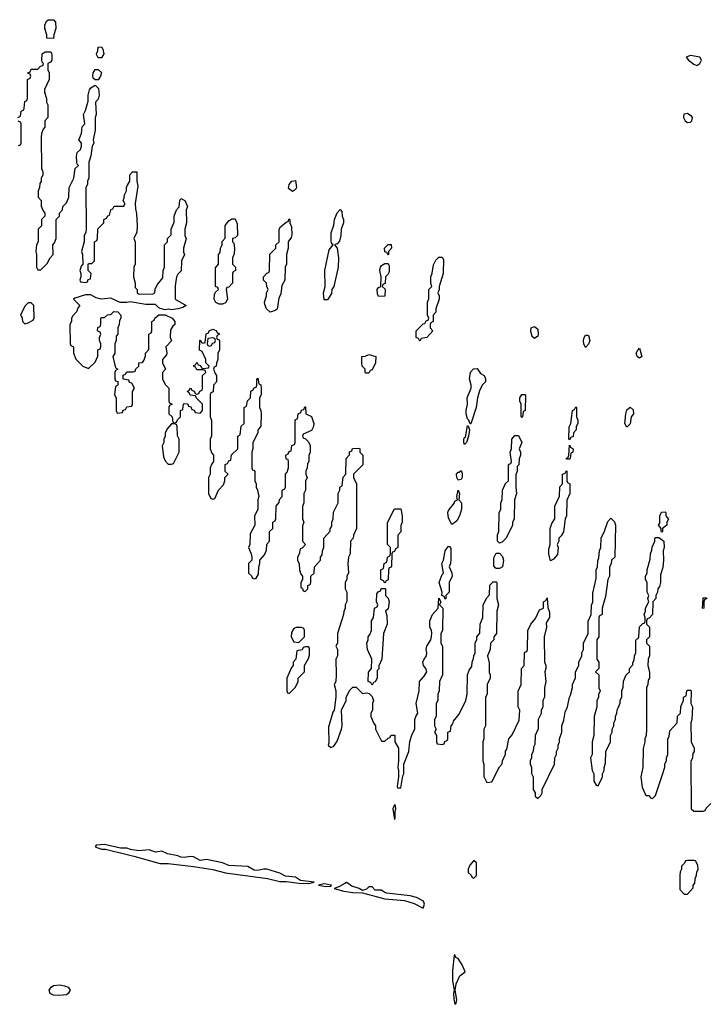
# Model space of a CAD drawing. Header units: inches. Extents: x 2701622 to 2964296, y 496201 to 720542.
# Tile 55 of 256: x 2739117 to 2743435, y 689242 to 695425. Entities that reach past the tile are written whole.
import ezdxf

# ---------------------------------------------------------------- set-up
doc = ezdxf.new("R2010")
doc.units = ezdxf.units.IN
doc.header["$MEASUREMENT"] = 0
for name, color, linetype in [('C7638', 7, 'Continuous'), ('C7639', 7, 'Continuous'), ('C7648', 7, 'Continuous'), ('C7649', 7, 'Continuous')]:
    doc.layers.add(name, color=color, linetype=linetype)

msp = doc.modelspace()

# ---------------------------------------------------------------- linework, layer by layer
at = {"layer": 'C7638', "color": 4, "elevation": 4}
msp.add_lwpolyline([(2739370, 689297.2), (2739330, 689299), (2739308.9, 689308.9), (2739302, 689330), (2739315.3, 689350), (2739330, 689361), (2739370, 689364), (2739398.5, 689358.5), (2739422, 689350), (2739434, 689330), (2739422, 689310), (2739410, 689302)], close=True, dxfattribs=at)
at = {"layer": 'C7639', "color": 4, "elevation": 8}
for points in [[(2739330, 695306), (2739288.4, 695308.4), (2739288, 695330), (2739275.3, 695370), (2739275.3, 695390), (2739284.7, 695415.3), (2739295.3, 695424.7), (2739330, 695424.7), (2739341, 695410), (2739344.7, 695370), (2739331.3, 695330)], [(2739610, 695186), (2739601.2, 695201.2), (2739599, 695210), (2739608.7, 695230), (2739610, 695252), (2739630, 695254), (2739639.6, 695239.6), (2739644.7, 695210), (2739630, 695186)], [(2739590, 695046), (2739578, 695058), (2739575.3, 695070), (2739579, 695090), (2739590, 695111.3), (2739610, 695112), (2739630, 695094), (2739624.7, 695070), (2739610, 695046)], [(2739190, 693646), (2739170, 693646), (2739150, 693626), (2739122, 693570), (2739131.6, 693551.6), (2739134, 693530), (2739150, 693514), (2739170, 693522), (2739202, 693538), (2739207.3, 693552.7), (2739206, 693630)]]:
    msp.add_lwpolyline(points, close=True, dxfattribs=at)
for points in [[(2739106, 694810), (2739122, 694818), (2739126, 694850), (2739142, 694858), (2739146, 694870), (2739148.4, 694911.6), (2739162, 694918), (2739166, 694930), (2739166, 695050), (2739182, 695058), (2739186, 695070), (2739182, 695082), (2739170, 695086), (2739168.4, 695091.6), (2739182, 695098), (2739190, 695114), (2739230, 695114), (2739247.3, 695132.7), (2739262, 695138), (2739266, 695150), (2739258, 695158), (2739255.3, 695170), (2739258, 695210), (2739276.4, 695223.6), (2739310, 695222), (2739316, 695216), (2739319.8, 695199.8), (2739318, 695170), (2739310, 695158), (2739294, 695150), (2739294, 695110), (2739302, 695090), (2739302, 695050), (2739272.7, 694987.3), (2739272, 694970), (2739284.7, 694930), (2739286, 694906), (2739294, 694890), (2739294, 694810), (2739274, 694790), (2739274, 694750), (2739263.6, 694736.4), (2739254, 694710), (2739252.7, 694687.3), (2739254, 694490), (2739262, 694470), (2739262, 694450), (2739252.7, 694427.3), (2739251.6, 694408.4), (2739243.6, 694396.4), (2739242, 694370), (2739234, 694350), (2739234, 694310), (2739252, 694290), (2739252.7, 694252.7), (2739263.6, 694223.6), (2739274, 694210), (2739274, 694190), (2739254, 694170), (2739254, 694130), (2739234, 694110), (2739232, 694030), (2739222, 694010), (2739218, 693970), (2739222, 693950), (2739222, 693870), (2739230, 693854), (2739250, 693854), (2739290, 693894), (2739308, 693930), (2739328, 693950), (2739326, 694010), (2739336.4, 694023.6), (2739346, 694050), (2739346, 694170), (2739366, 694190), (2739366, 694210), (2739386, 694230), (2739388.4, 694251.6), (2739410, 694274), (2739418, 694290), (2739426, 694310), (2739428.4, 694371.6), (2739458, 694430), (2739466, 694490), (2739486, 694510), (2739478, 694518), (2739475.3, 694530), (2739474.6, 694565.4), (2739478, 694590), (2739498, 694610), (2739506, 694630), (2739506, 694650), (2739488, 694670), (2739506, 694710), (2739508.4, 694751.6), (2739526, 694770), (2739518, 694830), (2739530, 694854), (2739547.3, 694912.7), (2739548, 694950), (2739555.3, 694984.7), (2739563.1, 694996.9), (2739590, 695014), (2739611.6, 694991.6), (2739616, 694950), (2739610, 694926), (2739592.7, 694907.3), (2739598, 694830), (2739592, 694810), (2739592, 694730), (2739578, 694670), (2739582, 694650), (2739572, 694630), (2739564.7, 694570), (2739552, 694530), (2739552, 694430), (2739542, 694410), (2739542, 694390), (2739532, 694370), (2739534, 694110), (2739531.6, 694088.4), (2739522, 694070), (2739522, 694030), (2739504.7, 693970), (2739512, 693950), (2739514, 693890), (2739503.6, 693876.4), (2739494, 693850), (2739502, 693830), (2739502, 693810), (2739494, 693790), (2739498, 693778), (2739530, 693774), (2739542, 693778), (2739547.3, 693792.7), (2739562, 693798), (2739566, 693830), (2739546, 693850), (2739546, 693890), (2739550, 693894), (2739570, 693894), (2739586, 693910), (2739586, 694030), (2739602, 694038), (2739606, 694050), (2739608.4, 694111.6), (2739646, 694150), (2739646, 694170), (2739662, 694178), (2739670, 694194), (2739682, 694198), (2739688.4, 694231.6), (2739702, 694238), (2739710, 694254), (2739770, 694254), (2739776.4, 694263.6), (2739778, 694270), (2739766, 694290), (2739774, 694306), (2739775.3, 694324.7), (2739788, 694350), (2739788, 694370), (2739793.6, 694386.4), (2739808, 694410), (2739808, 694450), (2739826, 694470), (2739852, 694470), (2739852, 694410), (2739858.8, 694378.8), (2739842, 694270), (2739843.6, 694236.4), (2739851.6, 694208.4), (2739854, 694130), (2739852, 694090), (2739834, 694050), (2739842, 694030), (2739842, 693890), (2739834, 693870), (2739832, 693810), (2739842, 693770), (2739842, 693742), (2739854, 693730), (2739854, 693710), (2739863.6, 693703.6), (2739950, 693702), (2739966, 693710), (2739968.4, 693731.6), (2739980.4, 693759.6), (2740000, 693783.6)], [(2739110, 694634), (2739122, 694638), (2739126, 694650), (2739126, 694770), (2739122, 694782), (2739108.4, 694788.4)], [(2740000, 693612), (2739990, 693615.3), (2739970, 693635.3), (2739910, 693635.3), (2739810, 693654), (2739790.8, 693649.2), (2739749, 693649), (2739690, 693675.3), (2739629.3, 693669.3), (2739598, 693678), (2739563.6, 693696.4), (2739530, 693698), (2739463.6, 693676.4), (2739454, 693670), (2739494, 693630), (2739483.6, 693616.4), (2739474, 693590), (2739450, 693566), (2739442, 693550), (2739442, 693530), (2739432, 693510), (2739434, 693390), (2739438, 693378), (2739454, 693370), (2739454, 693330), (2739470, 693294), (2739514, 693250), (2739550, 693234), (2739590, 693274), (2739607.3, 693312.7), (2739608, 693352), (2739622, 693358), (2739626, 693370), (2739626, 693390), (2739618, 693410), (2739618, 693430), (2739626, 693450), (2739622, 693462), (2739606, 693470), (2739608.4, 693491.6), (2739622, 693498), (2739627.3, 693512.7), (2739626, 693550), (2739630, 693554), (2739650, 693554), (2739668.4, 693571.6), (2739690, 693574), (2739708.4, 693591.6), (2739734, 693590), (2739752, 693570), (2739752, 693550), (2739743.6, 693536.4), (2739742, 693510), (2739734, 693490), (2739734, 693450), (2739723.6, 693436.4), (2739722, 693410), (2739714, 693390), (2739714, 693330), (2739702, 693310), (2739718, 693238), (2739734, 693230), (2739718, 693222), (2739714, 693210), (2739714, 693170), (2739718, 693158), (2739732.7, 693152.7), (2739734, 693130), (2739718, 693122), (2739712, 693070), (2739722, 693050), (2739722, 692970), (2739730, 692954), (2739762, 692958), (2739767.3, 692972.7), (2739782, 692978), (2739790, 692994), (2739822, 692998), (2739826, 693010), (2739826, 693090), (2739838, 693110), (2739822, 693142), (2739807.3, 693147.3), (2739802, 693162), (2739767.3, 693167.3), (2739767.3, 693192.7), (2739782, 693198), (2739790, 693214), (2739830, 693214), (2739842, 693218), (2739847.3, 693232.7), (2739866, 693250), (2739866, 693270), (2739887.3, 693272.7), (2739896.4, 693283.6), (2739907.3, 693312.7), (2739908, 693330), (2739927.3, 693352.7), (2739928, 693450), (2739942, 693458), (2739946, 693470), (2739946, 693530), (2739962, 693538), (2739966, 693550), (2739990, 693571.3), (2740000, 693571.4)], [(2740000, 690201.9), (2739970, 690196.9), (2739930, 690211.5), (2739865.6, 690205.6), (2739813.7, 690213.7), (2739790, 690222.9), (2739750, 690222), (2739650, 690244.5), (2739598, 690242), (2739591.3, 690230), (2739630, 690217.1), (2739655.5, 690215.5), (2739832.8, 690172.8), (2739990, 690127.3), (2740000, 690127)]]:
    msp.add_lwpolyline(points, dxfattribs=at)
at = {"layer": 'C7648', "color": 4, "elevation": 8}
for points in [[(2741030, 689998), (2740994, 689990), (2741038.6, 689981.4), (2741070, 689984.7), (2741075.3, 689990)], [(2741850, 689553.2), (2741844.7, 689550), (2741834, 689454), (2741836, 689390), (2741844.7, 689330), (2741841, 689310), (2741843.5, 689276.5), (2741850, 689242), (2741858, 689250), (2741862, 689270), (2741851.6, 689330), (2741857.2, 689370), (2741880.2, 689419.8), (2741913.6, 689446.4), (2741895.8, 689490), (2741870, 689529.2), (2741855.5, 689535.5)]]:
    msp.add_lwpolyline(points, close=True, dxfattribs=at)
for points in [[(2741158.9, 690000), (2741120.7, 689979.3), (2741092, 689970), (2741153.2, 689953.2), (2741210, 689944), (2741270, 689942.8), (2741410, 689904.9), (2741533.7, 689893.7), (2741594.4, 689874.4), (2741650, 689844.7), (2741659.6, 689870), (2741652.3, 689890), (2741610, 689913), (2741570, 689923), (2741419.6, 689939.6), (2741405.4, 689945.4), (2741390, 689959.3), (2741350, 689959.3), (2741330, 689979), (2741310, 689979), (2741295.2, 689964.8), (2741270, 689957.2), (2741248.7, 689970), (2741203.5, 689983.5), (2741179, 690000)], [(2743262.9, 690000), (2743263.6, 689963.6), (2743290, 689934), (2743310, 689934), (2743347.3, 689972.7), (2743347.3, 689987.3), (2743354.4, 690000)]]:
    msp.add_lwpolyline(points, dxfattribs=at)
at = {"layer": 'C7649', "color": 4}
for points, elevation in [([(2743330, 695199), (2743302, 695190), (2743318, 695170), (2743350, 695146), (2743370, 695138), (2743388, 695150), (2743398, 695170), (2743388.4, 695188.4)], 12), ([(2743310, 694836), (2743288.1, 694831.9), (2743284.9, 694810), (2743296, 694790), (2743310, 694778.8), (2743330, 694781), (2743339, 694790), (2743341.2, 694810), (2743337, 694817)], 12), ([(2740830, 694346), (2740805.2, 694365.2), (2740808.7, 694390), (2740826, 694410), (2740850, 694414), (2740856, 694370), (2740850, 694358)], 8), ([(2741030, 693666), (2741024, 693710), (2741035.3, 693750), (2741034, 693850), (2741061.2, 693978.8), (2741086, 694010), (2741078, 694018), (2741074, 694034), (2741073.2, 694086.8), (2741090, 694134), (2741094, 694170), (2741110, 694212), (2741130, 694232), (2741139.6, 694219.6), (2741142, 694190), (2741150.7, 694170.7), (2741150.7, 694149.3), (2741136, 694110), (2741134.8, 694070), (2741125.4, 694034.6), (2741110, 694018), (2741094, 694010), (2741111.3, 693990), (2741118.8, 693930), (2741116, 693870), (2741090.8, 693749.2), (2741078, 693730), (2741074.4, 693705.6), (2741050, 693666)], 8), ([(2740370, 693638), (2740348.9, 693648.9), (2740338, 693670), (2740340.4, 693699.6), (2740347.3, 693712.7), (2740366, 693730), (2740362, 693742), (2740346, 693750), (2740347.3, 693867.3), (2740366, 693890), (2740366, 693950), (2740376.4, 693963.6), (2740378, 693990), (2740388, 694010), (2740388.4, 694031.6), (2740407.3, 694052.7), (2740408.4, 694131.6), (2740430, 694162), (2740450, 694174), (2740470, 694174), (2740483.6, 694143.6), (2740484.7, 694070), (2740470, 694055.3), (2740454, 694050), (2740454, 694030), (2740462, 694022), (2740466, 693990), (2740464.7, 693955.3), (2740454, 693930), (2740454, 693890), (2740471.6, 693871.6), (2740472, 693850), (2740458, 693842), (2740454, 693830), (2740454, 693770), (2740430, 693746), (2740418, 693742), (2740414, 693730), (2740422, 693670), (2740410, 693646), (2740390, 693638)], 8), ([(2740690, 693588), (2740666, 693610), (2740656.4, 693636.4), (2740655.3, 693650), (2740668, 693690), (2740668, 693710), (2740678, 693730), (2740668.4, 693748.4), (2740666, 693770), (2740648.4, 693788.4), (2740648, 693810), (2740670, 693834), (2740682, 693838), (2740686, 693850), (2740688.4, 693951.6), (2740726, 693990), (2740726, 694010), (2740746, 694030), (2740746, 694110), (2740755.3, 694124.7), (2740790, 694154), (2740802, 694158), (2740810, 694174), (2740814, 694170), (2740814, 694150), (2740824.7, 694124.7), (2740825.4, 694074.6), (2740822, 694058), (2740802, 694030), (2740802, 693990), (2740792, 693950), (2740792, 693890), (2740784.7, 693870), (2740782, 693790), (2740763.6, 693756.4), (2740756.9, 693703.1), (2740744.9, 693675.1), (2740733.7, 693606.3), (2740722, 693598)], 8), ([(2741430, 693946), (2741422, 693962), (2741410, 693966), (2741408.7, 693990), (2741430, 694014), (2741450, 694014), (2741452, 693990), (2741434, 693970), (2741434, 693950)], 8), ([(2741370, 693686), (2741363.1, 693703.1), (2741362, 693730), (2741370, 693742), (2741386, 693750), (2741388, 693810), (2741379, 693850), (2741382, 693870), (2741390, 693882), (2741410, 693894), (2741430, 693894), (2741438, 693878), (2741436.9, 693843.1), (2741430, 693826), (2741414, 693810), (2741411.6, 693768.4), (2741398, 693762), (2741394, 693750), (2741411.6, 693731.6), (2741410, 693688)], 8), ([(2741630, 693406), (2741622, 693422), (2741606, 693430), (2741606, 693470), (2741650, 693514), (2741662, 693518), (2741670, 693534), (2741682, 693538), (2741686, 693550), (2741678, 693570), (2741678, 693650), (2741687.3, 693672.7), (2741686, 693730), (2741706, 693750), (2741698, 693770), (2741698, 693810), (2741707.3, 693832.7), (2741715.3, 693884.7), (2741730, 693914), (2741750, 693934), (2741770, 693934), (2741778, 693918), (2741776, 693830), (2741752, 693750), (2741752, 693730), (2741742, 693710), (2741751.1, 693691.1), (2741751.1, 693668.9), (2741731.3, 693610), (2741731.1, 693588.9), (2741714, 693570), (2741714, 693530), (2741698, 693522), (2741694, 693510), (2741694, 693490), (2741712, 693470), (2741674, 693430), (2741638, 693422)], 8), ([(2742350, 693422), (2742334.6, 693434.6), (2742326, 693470), (2742329.5, 693490.5), (2742350, 693498.8), (2742370, 693482), (2742374, 693450), (2742370, 693438)], 8), ([(2740330, 693426), (2740298, 693422), (2740294, 693390), (2740298, 693378), (2740310, 693374), (2740322, 693378), (2740327.3, 693392.7), (2740342, 693398), (2740346, 693410), (2740342, 693422)], 8), ([(2742670, 693366), (2742659, 693390), (2742657.2, 693410), (2742661.2, 693430), (2742670, 693444.7), (2742683.6, 693443.6), (2742690, 693442), (2742697.3, 693410), (2742690, 693388)], 8), ([(2743010, 693299), (2742995.3, 693310), (2742989.4, 693330), (2742998, 693350), (2743010, 693362), (2743024.7, 693310)], 8), ([(2741290, 693206), (2741286, 693210), (2741286, 693230), (2741268, 693250), (2741266, 693270), (2741266, 693310), (2741287.3, 693312.7), (2741310, 693322), (2741354, 693310), (2741352, 693270), (2741330, 693226), (2741318, 693222), (2741310, 693206)], 8), ([(2741946, 692886), (2741938, 692910), (2741930, 692918), (2741920.9, 692950), (2741920.7, 692970), (2741929.6, 693010), (2741927.3, 693050), (2741952.7, 693110), (2741952.7, 693130), (2741942.7, 693170), (2741948.3, 693211.7), (2741966.7, 693233.3), (2741990, 693234.4), (2742010, 693202), (2742034, 693190), (2742042, 693170), (2742042, 693150), (2742022, 693130), (2742005.4, 693094.6), (2741991.3, 693050), (2741984.7, 692990), (2741950, 692886)], 8), ([(2742270, 692926), (2742266, 692930), (2742266, 693010), (2742258, 693030), (2742258, 693050), (2742270, 693072), (2742290, 693072), (2742294, 693070), (2742292, 692970), (2742278, 692962), (2742274, 692930)], 8), ([(2742570, 692786), (2742566, 692790), (2742567.3, 692867.3), (2742578, 692890), (2742588.4, 692971.6), (2742602, 692978), (2742610, 692994), (2742614, 692990), (2742614, 692930), (2742622, 692910), (2742622, 692890), (2742612, 692870), (2742612, 692850), (2742594, 692830), (2742592.7, 692807.3), (2742578, 692802)], 8), ([(2742930, 692866), (2742918, 692890), (2742924, 692950), (2742930, 692974), (2742950, 692992), (2742970, 692974), (2742970.8, 692950), (2742958, 692930), (2742950, 692886)], 8), ([(2740090, 692886), (2740070, 692886), (2740043.6, 692856.4), (2740031.6, 692828.4), (2740031.3, 692810), (2740022, 692790), (2740022, 692770), (2740011.6, 692748.4), (2740019.6, 692679.6), (2740030, 692654), (2740050, 692634), (2740070, 692634), (2740082, 692638), (2740118, 692710), (2740118, 692790), (2740108.4, 692811.6), (2740106, 692870), (2740102, 692882)], 8), ([(2741910, 692758), (2741905.2, 692770), (2741906.6, 692790), (2741910, 692802), (2741916.4, 692803.6), (2741930, 692874), (2741934, 692874), (2741942, 692850), (2741936, 692810), (2741922, 692770)], 8), ([(2742130, 692138), (2742118, 692150), (2742118, 692190), (2742126, 692210), (2742128, 692330), (2742138, 692350), (2742138, 692390), (2742147.3, 692412.7), (2742148, 692470), (2742168.4, 692511.6), (2742186, 692530), (2742187.3, 692627.3), (2742190, 692634), (2742202, 692638), (2742206, 692650), (2742198, 692710), (2742206, 692730), (2742208, 692790), (2742227.3, 692812.7), (2742250, 692814), (2742271.3, 692770), (2742254, 692730), (2742262, 692710), (2742262, 692690), (2742252.7, 692667.3), (2742252, 692630), (2742242, 692618), (2742242, 692590), (2742232.7, 692567.3), (2742232, 692490), (2742238, 692450), (2742224.7, 692410), (2742222, 692290), (2742212.7, 692267.3), (2742212, 692250), (2742172, 692170), (2742150, 692146)], 8), ([(2742550, 692666), (2742548, 692670), (2742562, 692678), (2742566, 692690), (2742570, 692754), (2742578, 692738), (2742592, 692730), (2742591.6, 692708.4), (2742578, 692702), (2742574, 692670), (2742570, 692666)], 8), ([(2741870, 692534), (2741862, 692550), (2741860.9, 692570), (2741870, 692582.8), (2741877.2, 692582.8), (2741890, 692594), (2741894.8, 692574.8), (2741894.8, 692550), (2741890, 692538)], 8), ([(2742450, 692026), (2742439, 692070), (2742440.2, 692099.8), (2742448, 692130), (2742448, 692230), (2742458, 692262), (2742478, 692290), (2742478, 692370), (2742507.3, 692432.7), (2742508.4, 692491.6), (2742526, 692510), (2742526, 692570), (2742542, 692578), (2742550, 692594), (2742554, 692590), (2742554, 692530), (2742558, 692518), (2742572, 692510), (2742572, 692450), (2742552.7, 692407.3), (2742552, 692310), (2742542, 692290), (2742531.6, 692208.4), (2742516.9, 692183.1), (2742502, 692170), (2742502, 692150), (2742492, 692130), (2742498, 692110), (2742494, 692066), (2742470, 692038)], 8), ([(2741830, 692255.3), (2741810, 692295.3), (2741805.4, 692330), (2741810, 692342.8), (2741846.6, 692390), (2741850, 692402), (2741866, 692410), (2741862, 692430), (2741870, 692471.3), (2741878, 692450), (2741874, 692410), (2741891.1, 692391.1), (2741891.6, 692351.6), (2741878, 692310), (2741862, 692278), (2741850, 692268)], 8), ([(2741410, 691886), (2741402, 691902), (2741386, 691910), (2741386, 691970), (2741402, 691978), (2741406, 692010), (2741422, 692018), (2741426, 692050), (2741442, 692058), (2741446, 692070), (2741446, 692110), (2741426, 692130), (2741427.3, 692267.3), (2741470, 692354), (2741510, 692354), (2741518, 692310), (2741518, 692270), (2741511.6, 692248.4), (2741511.1, 692208.9), (2741492.7, 692187.3), (2741491.3, 692110), (2741478, 692102), (2741470, 692086), (2741458, 692082), (2741454, 692070), (2741452.7, 691992.7), (2741450, 691986), (2741438, 691982), (2741434, 691970), (2741431.6, 691908.4), (2741418, 691902)], 8), ([(2743150, 692206), (2743146, 692210), (2743146, 692230), (2743128, 692250), (2743136.4, 692263.6), (2743138, 692310), (2743148.4, 692331.6), (2743170, 692334), (2743174, 692330), (2743174, 692310), (2743190.9, 692289.1), (2743182, 692270), (2743182, 692250), (2743154, 692230), (2743154, 692210)], 8), ([(2741790, 691786), (2741782, 691802), (2741768, 691808), (2741769.2, 691830), (2741752.3, 691890), (2741770, 691941), (2741779, 691950), (2741767.3, 692010), (2741779.3, 692030), (2741789.4, 692090), (2741810, 692118), (2741816.9, 692116.9), (2741824.7, 692104.7), (2741824.7, 692035.3), (2741822, 692010), (2741814, 691990), (2741831.6, 691951.6), (2741832, 691930), (2741814, 691890), (2741814, 691830), (2741794, 691810), (2741794, 691790)], 8), ([(2742110, 691978), (2742102, 691982), (2742095.3, 691995.3), (2742095.3, 692044.7), (2742110, 692074), (2742130, 692074), (2742150, 692054), (2742156, 692030), (2742150, 691988), (2742130, 691978)], 8), ([(2741330, 691246), (2741322, 691262), (2741306, 691270), (2741307.3, 691327.3), (2741326, 691350), (2741328, 691410), (2741302, 691470), (2741298, 691510), (2741306, 691530), (2741306, 691550), (2741316.4, 691563.6), (2741326, 691590), (2741326, 691650), (2741338, 691670), (2741346, 691730), (2741362, 691738), (2741366, 691750), (2741358, 691770), (2741360.4, 691819.6), (2741367.3, 691832.7), (2741382, 691838), (2741387.3, 691852.7), (2741410, 691854), (2741414, 691850), (2741414, 691810), (2741431.6, 691791.6), (2741438, 691770), (2741430, 691726), (2741414, 691710), (2741423.6, 691683.6), (2741424.7, 691630), (2741402, 691570), (2741391.3, 691410), (2741372.7, 691367.3), (2741371.6, 691348.4), (2741362, 691338), (2741362, 691290), (2741350, 691266), (2741338, 691262)], 8), ([(2743410, 691728), (2743406, 691730), (2743408.7, 691790), (2743410, 691794), (2743430, 691794), (2743432, 691790), (2743418, 691782), (2743414, 691770), (2743414, 691730)], 8), ([(2740887.3, 691607.3), (2740852.7, 691607.3), (2740838, 691602), (2740823.6, 691576.4), (2740822, 691550), (2740838, 691518), (2740870, 691514), (2740906, 691550), (2740906, 691590), (2740902, 691602)], 8), ([(2740930, 691486), (2740910, 691486), (2740898, 691482), (2740891.6, 691468.4), (2740858, 691462), (2740851.6, 691408.4), (2740834, 691390), (2740834, 691370), (2740823.6, 691356.4), (2740794, 691290), (2740794, 691210), (2740798, 691198), (2740810, 691194), (2740850, 691234), (2740866, 691270), (2740866, 691290), (2740906, 691330), (2740906, 691370), (2740930, 691414), (2740936.4, 691436.4), (2740938, 691478)], 8), ([(2741470, 690495.3), (2741461, 690470), (2741470, 690402), (2741475.3, 690410), (2741474, 690450), (2741479, 690470), (2741478, 690490)], 8), ([(2741970, 690146), (2741943.6, 690116.4), (2741934, 690090), (2741934, 690070), (2741952.7, 690052.7), (2741958, 690038), (2741970, 690034), (2741986, 690050), (2741986, 690130)], 8)]:
    msp.add_lwpolyline(points, close=True, dxfattribs=dict(at, elevation=elevation))
at = {"layer": 'C7649', "color": 4, "elevation": 8}
for points in [[(2740000, 693783.6), (2740016.4, 693803.6), (2740018, 693850), (2740026, 693870), (2740026, 694010), (2740046, 694030), (2740046, 694050), (2740067.3, 694072.7), (2740068, 694110), (2740087.3, 694152.7), (2740088, 694190), (2740102, 694230), (2740118, 694250), (2740122, 694290), (2740130, 694302), (2740154, 694290), (2740171.1, 694251.1), (2740162, 694230), (2740164.7, 694150), (2740154, 694110), (2740154, 694070), (2740162, 694050), (2740144.7, 693990), (2740145.4, 693965.4), (2740152, 693950), (2740134, 693910), (2740131.6, 693848.4), (2740110, 693826), (2740102, 693810), (2740094, 693754), (2740094, 693670), (2740162, 693630), (2740142, 693618), (2740110.9, 693609.1), (2740070, 693602), (2740050, 693608), (2740030, 693602), (2740000, 693612)], [(2740000, 693571.4), (2740031.6, 693571.6), (2740074, 693550), (2740092, 693530), (2740092, 693510), (2740079.6, 693500.4), (2740063.6, 693476.4), (2740062, 693430), (2740071.1, 693408.9), (2740034, 693370), (2740042, 693330), (2740039.6, 693320.4), (2740014, 693290), (2740014, 693270), (2740032, 693230), (2740014, 693210), (2740014, 693170), (2740030, 693134), (2740054, 693110), (2740054, 693030), (2740058, 693018), (2740074, 693010), (2740058, 693002), (2740054, 692990), (2740054, 692950), (2740074, 692930), (2740078, 692898), (2740090, 692894), (2740102, 692898), (2740107.3, 692912.7), (2740126, 692930), (2740126, 692970), (2740142, 692978), (2740146, 693010), (2740150, 693014), (2740172.7, 693012.7), (2740178, 692998), (2740192.7, 692992.7), (2740198, 692978), (2740212.7, 692972.7), (2740218, 692958), (2740250, 692954), (2740266, 692970), (2740266, 693010), (2740227.3, 693047.3), (2740222, 693062), (2740187.3, 693067.3), (2740182, 693082), (2740168, 693090), (2740182, 693098), (2740190, 693114), (2740198, 693098), (2740212.7, 693092.7), (2740218, 693078), (2740230, 693074), (2740242, 693078), (2740247.3, 693092.7), (2740262, 693098), (2740266, 693110), (2740266, 693190), (2740286, 693210), (2740282, 693222), (2740270, 693226), (2740230, 693226), (2740222, 693242), (2740210, 693246), (2740210, 693254), (2740222, 693258), (2740230, 693274), (2740238, 693258), (2740252.7, 693252.7), (2740258, 693238), (2740270, 693234), (2740302, 693238), (2740306, 693250), (2740286, 693270), (2740286, 693290), (2740262, 693342), (2740246, 693350), (2740247.3, 693412.7), (2740252.7, 693412.7), (2740258, 693398), (2740270, 693394), (2740282, 693398), (2740287.3, 693452.7), (2740302, 693458), (2740306, 693470), (2740330, 693482), (2740350, 693474), (2740358, 693458), (2740370, 693454), (2740372, 693450), (2740358, 693442), (2740354, 693430), (2740358, 693418), (2740370, 693414), (2740372.7, 693407.3), (2740372, 693350), (2740362, 693330), (2740362, 693290), (2740352.7, 693267.3), (2740351.6, 693248.4), (2740338, 693242), (2740334, 693230), (2740343.6, 693203.6), (2740354, 693190), (2740352, 693150), (2740334, 693130), (2740331.6, 693088.4), (2740318, 693082), (2740314, 693070), (2740314, 692930), (2740322, 692910), (2740322, 692810), (2740314, 692790), (2740314, 692730), (2740323.6, 692703.6), (2740334, 692690), (2740334, 692650), (2740323.6, 692636.4), (2740314, 692610), (2740314, 692570), (2740302, 692550), (2740302, 692450), (2740318, 692418), (2740330, 692414), (2740342, 692418), (2740366, 692470), (2740396.4, 692503.6), (2740406, 692530), (2740406, 692550), (2740426, 692570), (2740408, 692588), (2740408.4, 692631.6), (2740422, 692638), (2740430, 692654), (2740442, 692658), (2740447.3, 692692.7), (2740486, 692730), (2740486, 692810), (2740502, 692818), (2740508.4, 692871.6), (2740526, 692890), (2740526, 692990), (2740542, 692998), (2740548.4, 693031.6), (2740566, 693050), (2740568.4, 693091.6), (2740582, 693098), (2740590, 693114), (2740602, 693118), (2740606, 693130), (2740606, 693170), (2740612.7, 693172.7), (2740618, 693138), (2740631.6, 693131.6), (2740634, 693110), (2740634, 693070), (2740622, 693050), (2740622, 692990), (2740631.6, 692971.6), (2740634, 692950), (2740631.6, 692871.6), (2740612.7, 692847.3), (2740612, 692830), (2740582, 692770), (2740582, 692730), (2740574, 692710), (2740574, 692610), (2740578, 692598), (2740590, 692594), (2740592.7, 692587.3), (2740594, 692530), (2740602, 692510), (2740602, 692490), (2740611.1, 692471.1), (2740618, 692430), (2740612, 692410), (2740612, 692350), (2740592, 692310), (2740594, 692250), (2740563.6, 692196.4), (2740562, 692130), (2740554, 692110), (2740571.6, 692071.6), (2740574, 692050), (2740574, 692030), (2740554, 692010), (2740554, 691950), (2740572.7, 691932.7), (2740578, 691918), (2740590, 691914), (2740602, 691918), (2740616.4, 691943.6), (2740618, 691990), (2740626, 692010), (2740626, 692030), (2740655.3, 692064.7), (2740667.3, 692092.7), (2740668.4, 692131.6), (2740686, 692150), (2740686, 692210), (2740706, 692230), (2740706, 692270), (2740722, 692278), (2740726, 692290), (2740728, 692370), (2740747.3, 692392.7), (2740748.4, 692411.6), (2740766, 692430), (2740766, 692470), (2740782, 692478), (2740786, 692490), (2740786, 692570), (2740796.4, 692583.6), (2740806, 692610), (2740806, 692650), (2740802, 692662), (2740790, 692666), (2740788, 692690), (2740802, 692698), (2740810, 692714), (2740822, 692718), (2740826, 692750), (2740842, 692758), (2740846, 692770), (2740847.3, 692907.3), (2740850, 692914), (2740862, 692918), (2740866, 692950), (2740882, 692958), (2740887.3, 692972.7), (2740902, 692978), (2740907.3, 692992.7), (2740912.7, 692992.7), (2740914, 692950), (2740950, 692934), (2740964.7, 692890), (2740962, 692870), (2740950, 692846), (2740898, 692822), (2740894, 692810), (2740898, 692798), (2740912.7, 692792.7), (2740930, 692774), (2740942, 692750), (2740942, 692710), (2740932.7, 692687.3), (2740932, 692650), (2740923.6, 692636.4), (2740922, 692610), (2740914, 692590), (2740914, 692570), (2740922, 692550), (2740912.7, 692527.3), (2740912, 692470), (2740902, 692450), (2740902, 692390), (2740892.7, 692367.3), (2740894, 692290), (2740902, 692270), (2740892.7, 692247.3), (2740894, 692150), (2740912, 692130), (2740890, 692106), (2740878, 692102), (2740871.6, 692068.4), (2740862, 692050), (2740862, 692030), (2740872.7, 692007.3), (2740874, 691970), (2740883.6, 691943.6), (2740894, 691930), (2740894, 691910), (2740882, 691890), (2740882, 691862), (2740892.7, 691852.7), (2740898, 691838), (2740910, 691834), (2740926, 691850), (2740927.3, 691872.7), (2740942, 691878), (2740946, 691890), (2740946, 691930), (2740966, 691950), (2740968, 691990), (2741006, 692030), (2741006, 692050), (2741016.4, 692063.6), (2741018, 692090), (2741026, 692110), (2741026, 692170), (2741067.3, 692212.7), (2741067.3, 692227.3), (2741076.4, 692243.6), (2741078, 692270), (2741086, 692290), (2741088.4, 692331.6), (2741118, 692390), (2741118, 692450), (2741128, 692470), (2741128, 692490), (2741142, 692498), (2741148.4, 692551.6), (2741166, 692570), (2741168, 692670), (2741187.3, 692692.7), (2741188.4, 692711.6), (2741202, 692718), (2741207.3, 692732.7), (2741250, 692734), (2741254, 692730), (2741254, 692710), (2741272, 692690), (2741271.1, 692628.9), (2741214, 692570), (2741214, 692550), (2741232, 692510), (2741232, 692230), (2741212.7, 692187.3), (2741211.6, 692168.4), (2741194, 692150), (2741191.6, 692071.6), (2741182, 692050), (2741178, 692010), (2741182, 691950), (2741172, 691930), (2741172, 691910), (2741162, 691890), (2741162, 691850), (2741172, 691830), (2741171.6, 691771.6), (2741162, 691750), (2741162, 691730), (2741151.6, 691708.4), (2741151.3, 691690), (2741112, 691570), (2741112, 691510), (2741102, 691490), (2741112, 691470), (2741112, 691430), (2741102, 691410), (2741104.7, 691310), (2741102, 691270), (2741092, 691250), (2741102, 691210), (2741102, 691170), (2741092, 691090), (2741082.8, 691077.2), (2741056.9, 690983.1), (2741058, 690882), (2741054, 690870), (2741070, 690854), (2741090, 690862), (2741110, 690894), (2741139, 690970), (2741142, 690990), (2741138, 691090), (2741168, 691150), (2741168, 691170), (2741190, 691214), (2741210, 691234), (2741230, 691234), (2741270, 691194), (2741298, 691198), (2741312.7, 691192.7), (2741330, 691174), (2741338, 691150), (2741332, 691130), (2741332, 691090), (2741322, 691070), (2741322, 691050), (2741338, 691010), (2741351.3, 690990), (2741352, 690970), (2741390, 690894), (2741410, 690894), (2741430, 690914), (2741442, 690918), (2741450, 690932), (2741472, 690932), (2741472, 690890), (2741496, 690850), (2741496, 690770), (2741491, 690730), (2741496, 690710), (2741496, 690670), (2741487.3, 690610), (2741490, 690602), (2741510, 690602), (2741522.7, 690677.3), (2741528.7, 690690), (2741528.7, 690750), (2741560.7, 690830), (2741568.1, 690891.9), (2741582.4, 690937.6), (2741599.5, 690970), (2741598, 691030), (2741604.5, 691050), (2741618, 691070), (2741606.3, 691130), (2741625.6, 691210), (2741627.8, 691270), (2741657.1, 691302.9), (2741673.2, 691330), (2741667, 691350), (2741652, 691370), (2741649.7, 691390), (2741657, 691410), (2741672.7, 691430), (2741674.5, 691450), (2741669.7, 691470), (2741674.5, 691490), (2741699.3, 691530), (2741703.7, 691550), (2741705.6, 691574.4), (2741703.7, 691590), (2741691.9, 691611.9), (2741691.8, 691650), (2741710, 691690.7), (2741745.2, 691730), (2741750, 691791.3), (2741762, 691770), (2741754, 691750), (2741774, 691730), (2741772, 691590), (2741762, 691570), (2741762, 691510), (2741772, 691490), (2741772, 691310), (2741754, 691270), (2741752, 691210), (2741742, 691190), (2741742, 691150), (2741732, 691130), (2741732, 691050), (2741722, 691030), (2741722, 690990), (2741732, 690970), (2741722, 690950), (2741734, 690930), (2741734, 690890), (2741738, 690878), (2741770, 690874), (2741782, 690878), (2741787.3, 690892.7), (2741802, 690898), (2741806, 690910), (2741806, 690950), (2741822, 690958), (2741826, 690990), (2741836.4, 691003.6), (2741840.4, 691019.6), (2741876.4, 691063.6), (2741918, 691150), (2741928, 691190), (2741928.9, 691311.1), (2741940.4, 691339.6), (2741956.4, 691363.6), (2741958, 691390), (2741967.3, 691412.7), (2741968, 691430), (2741978, 691450), (2741978, 691510), (2741987.3, 691532.7), (2741988, 691550), (2742007.3, 691572.7), (2742008, 691630), (2742026, 691670), (2742028, 691750), (2742050, 691794), (2742067.3, 691812.7), (2742070, 691874), (2742090, 691894), (2742110, 691894), (2742114, 691890), (2742114, 691790), (2742124.7, 691750), (2742114, 691710), (2742112, 691570), (2742094, 691550), (2742094, 691530), (2742074, 691510), (2742072, 691470), (2742054, 691430), (2742065.4, 691385.4), (2742064.7, 691324.7), (2742071.1, 691311.1), (2742071.3, 691290), (2742052, 691250), (2742052, 691190), (2742042, 691170), (2742042, 690990), (2742032, 690970), (2742031.3, 690910), (2742024.7, 690890), (2742024.7, 690770), (2742032, 690750), (2742032.7, 690672.7), (2742050, 690634), (2742082, 690638), (2742130, 690734), (2742147.3, 690752.7), (2742148.4, 690771.6), (2742167.3, 690812.7), (2742168.4, 690831.6), (2742176.4, 690843.6), (2742188, 690910), (2742210, 690934), (2742254.6, 691025.4), (2742258, 691090), (2742248, 691110), (2742248.4, 691208.4), (2742266, 691250), (2742268, 691350), (2742286, 691370), (2742287.3, 691447.3), (2742290, 691454), (2742302, 691458), (2742306, 691470), (2742308, 691590), (2742326, 691630), (2742356.4, 691663.6), (2742382, 691718), (2742406, 691730), (2742406, 691770), (2742422, 691778), (2742430, 691794), (2742432.7, 691732.7), (2742443.6, 691703.6), (2742444.7, 691670), (2742423.6, 691636.4), (2742424.7, 691610), (2742411.3, 691550), (2742412.7, 691392.7), (2742422, 691370), (2742422, 691350), (2742414, 691330), (2742422, 691270), (2742412, 691230), (2742412, 691170), (2742402, 691150), (2742402, 691110), (2742392.7, 691087.3), (2742391.6, 691068.4), (2742374, 691030), (2742372.7, 690972.7), (2742354, 690930), (2742352.7, 690872.7), (2742343.6, 690856.4), (2742342, 690830), (2742332, 690810), (2742332, 690790), (2742322, 690770), (2742322, 690750), (2742331.3, 690730), (2742331.6, 690691.6), (2742342, 690670), (2742342, 690590), (2742354, 690570), (2742354, 690550), (2742370, 690534), (2742390, 690554), (2742398, 690570), (2742398, 690590), (2742475.3, 690750), (2742478, 690790), (2742488, 690810), (2742488, 690830), (2742498, 690850), (2742498, 690870), (2742508, 690890), (2742508, 690910), (2742522, 690950), (2742522, 690990), (2742534.6, 691025.4), (2742543.1, 691076.9), (2742558, 691110), (2742568.9, 691171.1), (2742576.4, 691183.6), (2742588.4, 691231.6), (2742588.7, 691250), (2742607.3, 691292.7), (2742608, 691330), (2742628, 691370), (2742628, 691390), (2742648, 691430), (2742648, 691450), (2742658, 691470), (2742658, 691510), (2742686, 691570), (2742687.3, 691647.3), (2742706, 691690), (2742708, 691750), (2742715.3, 691764.7), (2742716.4, 691823.6), (2742736.4, 691916.4), (2742738, 691970), (2742746, 691990), (2742747.3, 692027.3), (2742754.6, 692045.4), (2742758, 692090), (2742766, 692110), (2742768, 692170), (2742790, 692214), (2742810, 692274), (2742830, 692294), (2742851.6, 692271.6), (2742858, 692250), (2742854, 692050), (2742834, 692030), (2742831.6, 692008.4), (2742822, 691990), (2742821, 691930), (2742811.3, 691910), (2742796.9, 691803.1), (2742774, 691730), (2742774, 691690), (2742758, 691682), (2742754, 691670), (2742754, 691550), (2742742, 691530), (2742742, 691410), (2742754, 691390), (2742754, 691350), (2742734, 691330), (2742754, 691310), (2742754, 691230), (2742762, 691210), (2742752.7, 691187.3), (2742751.6, 691168.4), (2742742, 691150), (2742742, 691110), (2742724.7, 691050), (2742722, 690930), (2742712, 690890), (2742712, 690810), (2742702, 690790), (2742712, 690710), (2742722, 690690), (2742723.6, 690643.6), (2742738, 690618), (2742750, 690614), (2742778, 690670), (2742778, 690690), (2742788, 690710), (2742788, 690730), (2742796.4, 690756.4), (2742798, 690830), (2742828, 690890), (2742828, 690930), (2742838, 690950), (2742838, 690970), (2742848, 690990), (2742848, 691010), (2742858, 691030), (2742858, 691050), (2742868, 691070), (2742868.4, 691091.6), (2742876.4, 691103.6), (2742887.3, 691132.7), (2742888.4, 691151.6), (2742898, 691170), (2742898, 691210), (2742907.3, 691232.7), (2742908.4, 691271.6), (2742926, 691310), (2742946, 691330), (2742946, 691350), (2742967.3, 691372.7), (2742967.3, 691387.3), (2742976.4, 691403.6), (2742978, 691430), (2742986, 691450), (2742987.3, 691527.3), (2742990, 691534), (2743002, 691538), (2743006, 691550), (2743008.4, 691611.6), (2743030, 691634), (2743042, 691638), (2743046, 691650), (2743046, 691670), (2743038, 691690), (2743048, 691710), (2743048, 691730), (2743068, 691770), (2743062, 691790), (2743068, 691810), (2743058, 691830), (2743058, 691890), (2743048, 691910), (2743048, 691930), (2743058, 691950), (2743058, 691970), (2743076.4, 692036.4), (2743078, 692070), (2743087.3, 692092.7), (2743088.4, 692111.6), (2743106, 692150), (2743106, 692170), (2743110, 692174), (2743130, 692174), (2743162, 692150), (2743164.7, 692110), (2743158, 692090), (2743161, 692030), (2743155.3, 691984.7), (2743142, 691938), (2743141, 691890), (2743134.8, 691865.2), (2743124.7, 691850), (2743122, 691830), (2743112, 691810), (2743112, 691790), (2743094, 691770), (2743091.1, 691688.9), (2743070, 691666), (2743058, 691662), (2743054, 691650), (2743054, 691630), (2743072, 691610), (2743072, 691550), (2743054, 691530), (2743054, 691510), (2743072, 691490), (2743072, 691430), (2743064.7, 691410), (2743062, 691370), (2743072, 691330), (2743072, 691290), (2743063.6, 691276.4), (2743062, 691250), (2743054, 691230), (2743054, 690970), (2743052, 690930), (2743042, 690910), (2743042, 690890), (2743031.6, 690848.4), (2743031.3, 690730), (2743018, 690670), (2743025.4, 690605.4), (2743050, 690554), (2743070, 690554), (2743078, 690538), (2743090, 690534), (2743110, 690554), (2743154.6, 690685.4), (2743168.4, 690731.6), (2743168.9, 690751.1), (2743178, 690770), (2743178, 690790), (2743188, 690810), (2743188, 690910), (2743196.4, 690923.6), (2743200.4, 690959.6), (2743246, 691010), (2743248.4, 691051.6), (2743266, 691070), (2743268.4, 691111.6), (2743286, 691150), (2743286, 691170), (2743302, 691178), (2743306, 691210), (2743310, 691214), (2743330, 691214), (2743334, 691210), (2743332, 691130), (2743342, 691110), (2743338, 691030), (2743332, 691010), (2743334, 690890), (2743352, 690850), (2743352, 690830), (2743343.6, 690816.4), (2743342, 690790), (2743332.7, 690767.3), (2743334, 690470), (2743350, 690454), (2743410, 690454), (2743422, 690458), (2743427.3, 690472.7), (2743456.4, 690503.6)], [(2740000, 690127), (2740050, 690125.5), (2740208.3, 690108.3), (2740330, 690088.4), (2740410, 690068.2), (2740672.2, 690032.2), (2740750, 690013), (2740793.4, 690013.4), (2740870, 690002), (2740930, 690000.7), (2740950, 690004.7), (2740966, 690010), (2740880.1, 690020.1), (2740850, 690039.5), (2740787.3, 690047.3), (2740750, 690065.1), (2740670, 690091.6), (2740650, 690091.6), (2740610, 690082), (2740590, 690083.6), (2740550, 690107), (2740430, 690114.3), (2740390, 690129.6), (2740290, 690151.5), (2740250, 690146), (2740207.8, 690167.8), (2740190, 690169.6), (2740150, 690163), (2740130, 690166.3), (2740110, 690175.1), (2740046.2, 690186.2), (2740010, 690203.6), (2740000, 690201.9)], [(2743354.4, 690000), (2743356.4, 690003.6), (2743358, 690030), (2743367.3, 690052.7), (2743368.4, 690071.6), (2743378, 690090), (2743376.4, 690116.4), (2743362, 690142), (2743350, 690146), (2743310, 690146), (2743298, 690142), (2743292.7, 690127.3), (2743274, 690110), (2743274, 690090), (2743265.4, 690074.6), (2743262, 690050), (2743262.9, 690000)], [(2741179, 690000), (2741170, 690006), (2741158.9, 690000)]]:
    msp.add_lwpolyline(points, dxfattribs=at)

doc.saveas('drawing.dxf')
